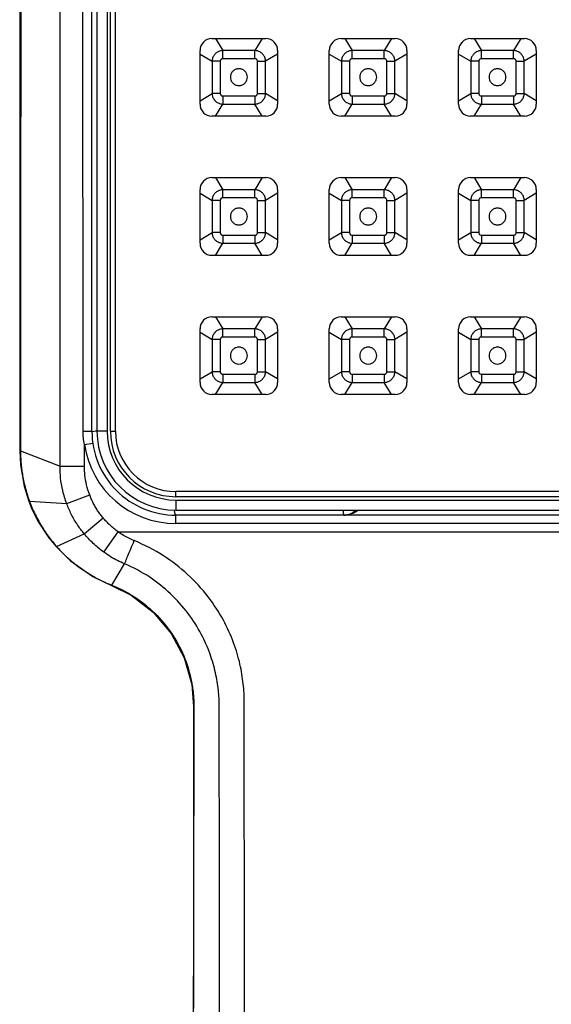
# Model space of a CAD drawing. Extents: x -4258 to -3838, y 2184 to 2778.
# Tile 14 of 20: x -4079 to -4071, y 2565 to 2580. Entities that reach past the tile are written whole.
import ezdxf

# ---------------------------------------------------------------- set-up
doc = ezdxf.new("R2010")
doc.units = 0
doc.header["$LTSCALE"] = 5
doc.header["$MEASUREMENT"] = 0
doc.layers.get('0').update_dxf_attribs({"color": 2, "linetype": 'CONTINUOUS'})
doc.layers.add('D', color=2, linetype='CONTINUOUS')

# ---------------------------------------------------------------- blocks, each defined once
blk = doc.blocks.new('A$C68571C2D')
at = {"color": 7, "linetype": 'Continuous'}
for p, q in [((0.504, 57.55), (0.496, 40.171)), ((1.571, 40.463), (1.571, 57.213)), ((1.646, 57.213), (1.646, 40.463)), ((1.796, 57.213), (1.796, 40.463)), ((1.846, 40.463), (1.846, 57.213)), ((1.921, 40.463), (1.921, 57.213)), ((1.439, 40.463), (1.571, 40.463)), ((1.796, 40.463), (1.646, 40.463)), ((1.846, 40.463), (1.921, 40.463)), ((0.508, 40.172), (0.496, 40.171)), ((0.508, 40.172), (1.097, 39.94)), ((1.46, 40.267), (1.584, 40.284)), ((1.097, 39.94), (1.46, 39.94)), ((1.196, 39.384), (1.538, 39.514)), ((2.821, 39.488), (2.821, 39.563)), ((14.321, 39.563), (2.821, 39.563)), ((14.321, 39.488), (2.821, 39.488)), ((2.821, 39.438), (2.821, 39.288)), ((2.821, 39.438), (14.321, 39.438)), ((0.631, 39.421), (0.679, 39.304)), ((0.641, 39.42), (0.631, 39.421)), ((0.641, 39.42), (1.196, 39.384)), ((0.679, 39.304), (0.693, 39.273)), ((0.702, 39.272), (0.693, 39.273)), ((1.454, 38.937), (1.737, 39.173)), ((2.821, 39.288), (14.321, 39.288)), ((2.821, 39.088), (2.821, 39.213)), ((14.321, 39.213), (2.821, 39.213)), ((14.321, 39.088), (2.821, 39.088)), ((0.929, 38.877), (1.037, 38.745)), ((1.046, 38.744), (1.454, 38.937)), ((1.747, 38.663), (1.963, 38.963)), ((1.963, 38.963), (15.178, 38.963)), ((1.046, 38.744), (1.037, 38.745)), ((1.87, 38.168), (2.057, 38.488)), ((1.87, 38.168), (1.862, 38.167)), ((3.085, 36.362), (3.082, 34.409)), ((3.089, 36.368), (3.085, 36.362)), ((3.467, 35.535), (3.467, 36.368)), ((3.839, 35.528), (3.838, 36.431)), ((3.087, 35.592), (3.083, 35.585)), ((3.082, 34.409), (3.081, 33.124)), ((3.081, 33.124), (3.076, 3.441))]:
    blk.add_line(p, q, dxfattribs=at)
at = {"linetype": 'Continuous'}
for p, q in [((3.358, 46.309), (4.158, 46.309)), ((3.411, 46.309), (3.519, 46.13)), ((4.105, 46.309), (3.997, 46.13)), ((5.283, 46.309), (6.083, 46.309)), ((5.336, 46.309), (5.444, 46.13)), ((6.03, 46.309), (5.922, 46.13)), ((7.208, 46.309), (8.008, 46.309)), ((7.261, 46.309), (7.369, 46.13)), ((7.955, 46.309), (7.847, 46.13)), ((3.18, 45.331), (3.18, 46.131)), ((3.18, 46.078), (3.36, 45.97)), ((3.519, 46.008), (3.519, 46.13)), ((3.997, 46.13), (3.519, 46.13)), ((3.997, 46.008), (3.997, 46.13)), ((4.336, 46.078), (4.157, 45.97)), ((4.336, 46.131), (4.336, 45.331)), ((5.105, 45.331), (5.105, 46.131)), ((5.105, 46.078), (5.285, 45.97)), ((5.922, 46.13), (5.444, 46.13)), ((5.444, 46.008), (5.444, 46.13)), ((5.922, 46.008), (5.922, 46.13)), ((6.261, 46.078), (6.082, 45.97)), ((6.261, 46.131), (6.261, 45.331)), ((7.03, 45.331), (7.03, 46.131)), ((7.03, 46.078), (7.21, 45.97)), ((7.369, 46.008), (7.369, 46.13)), ((7.847, 46.13), (7.369, 46.13)), ((7.847, 46.008), (7.847, 46.13)), ((8.186, 46.078), (8.007, 45.97)), ((8.186, 46.131), (8.186, 45.331)), ((3.481, 45.97), (3.36, 45.97)), ((3.36, 45.97), (3.36, 45.492)), ((3.481, 45.97), (3.481, 45.492)), ((3.997, 46.008), (3.519, 46.008)), ((4.036, 45.97), (4.157, 45.97)), ((4.036, 45.492), (4.036, 45.97)), ((4.157, 45.492), (4.157, 45.97)), ((5.406, 45.97), (5.285, 45.97)), ((5.285, 45.97), (5.285, 45.492)), ((5.406, 45.97), (5.406, 45.492)), ((5.922, 46.008), (5.444, 46.008)), ((5.961, 45.97), (6.082, 45.97)), ((5.961, 45.492), (5.961, 45.97)), ((6.082, 45.492), (6.082, 45.97)), ((7.331, 45.97), (7.21, 45.97)), ((7.21, 45.97), (7.21, 45.492)), ((7.331, 45.97), (7.331, 45.492)), ((7.847, 46.008), (7.369, 46.008)), ((7.886, 45.97), (8.007, 45.97)), ((7.886, 45.492), (7.886, 45.97)), ((8.007, 45.492), (8.007, 45.97)), ((3.18, 45.384), (3.36, 45.492)), ((3.481, 45.492), (3.36, 45.492)), ((3.519, 45.454), (3.519, 45.332)), ((3.519, 45.454), (3.997, 45.454)), ((3.997, 45.454), (3.997, 45.332)), ((4.036, 45.492), (4.157, 45.492)), ((4.336, 45.384), (4.157, 45.492)), ((5.105, 45.384), (5.285, 45.492)), ((5.406, 45.492), (5.285, 45.492)), ((5.444, 45.454), (5.922, 45.454)), ((5.444, 45.454), (5.444, 45.332)), ((5.922, 45.454), (5.922, 45.332)), ((5.961, 45.492), (6.082, 45.492)), ((6.261, 45.384), (6.082, 45.492)), ((7.03, 45.384), (7.21, 45.492)), ((7.331, 45.492), (7.21, 45.492)), ((7.369, 45.454), (7.369, 45.332)), ((7.369, 45.454), (7.847, 45.454)), ((7.847, 45.454), (7.847, 45.332)), ((7.886, 45.492), (8.007, 45.492)), ((8.186, 45.384), (8.007, 45.492)), ((3.411, 45.153), (3.519, 45.332)), ((3.519, 45.332), (3.997, 45.332)), ((4.105, 45.153), (3.997, 45.332)), ((5.336, 45.153), (5.444, 45.332)), ((5.444, 45.332), (5.922, 45.332)), ((6.03, 45.153), (5.922, 45.332)), ((7.261, 45.153), (7.369, 45.332)), ((7.369, 45.332), (7.847, 45.332)), ((7.955, 45.153), (7.847, 45.332)), ((4.158, 45.153), (3.358, 45.153)), ((6.083, 45.153), (5.283, 45.153)), ((8.008, 45.153), (7.208, 45.153)), ((3.358, 44.238), (4.158, 44.238)), ((3.411, 44.238), (3.519, 44.058)), ((4.105, 44.238), (3.997, 44.058)), ((5.283, 44.238), (6.083, 44.238)), ((5.336, 44.238), (5.444, 44.058)), ((6.03, 44.238), (5.922, 44.058)), ((7.208, 44.238), (8.008, 44.238)), ((7.261, 44.238), (7.369, 44.058)), ((7.955, 44.238), (7.847, 44.058)), ((3.18, 43.26), (3.18, 44.06)), ((3.18, 44.006), (3.36, 43.899)), ((3.519, 43.937), (3.519, 44.058)), ((3.997, 44.058), (3.519, 44.058)), ((3.997, 43.937), (3.997, 44.058)), ((4.336, 44.006), (4.157, 43.899)), ((4.336, 44.06), (4.336, 43.26)), ((5.105, 43.26), (5.105, 44.06)), ((5.105, 44.006), (5.285, 43.899)), ((5.922, 44.058), (5.444, 44.058)), ((5.444, 43.937), (5.444, 44.058)), ((5.922, 43.937), (5.922, 44.058)), ((6.261, 44.006), (6.082, 43.899)), ((6.261, 44.06), (6.261, 43.26)), ((7.03, 43.26), (7.03, 44.06)), ((7.03, 44.006), (7.21, 43.899)), ((7.847, 44.058), (7.369, 44.058)), ((7.369, 43.937), (7.369, 44.058)), ((7.847, 43.937), (7.847, 44.058)), ((8.186, 44.006), (8.007, 43.899)), ((8.186, 44.06), (8.186, 43.26)), ((3.481, 43.899), (3.36, 43.899)), ((3.36, 43.899), (3.36, 43.42)), ((3.481, 43.899), (3.481, 43.42)), ((3.997, 43.937), (3.519, 43.937)), ((4.036, 43.899), (4.157, 43.899)), ((4.036, 43.42), (4.036, 43.899)), ((4.157, 43.42), (4.157, 43.899)), ((5.406, 43.899), (5.285, 43.899)), ((5.285, 43.899), (5.285, 43.42)), ((5.406, 43.899), (5.406, 43.42)), ((5.922, 43.937), (5.444, 43.937)), ((5.961, 43.899), (6.082, 43.899)), ((5.961, 43.42), (5.961, 43.899)), ((6.082, 43.42), (6.082, 43.899)), ((7.331, 43.899), (7.21, 43.899)), ((7.21, 43.899), (7.21, 43.42)), ((7.331, 43.899), (7.331, 43.42)), ((7.847, 43.937), (7.369, 43.937)), ((7.886, 43.899), (8.007, 43.899)), ((7.886, 43.42), (7.886, 43.899)), ((8.007, 43.42), (8.007, 43.899)), ((3.18, 43.313), (3.36, 43.42)), ((3.481, 43.42), (3.36, 43.42)), ((4.036, 43.42), (4.157, 43.42)), ((4.336, 43.313), (4.157, 43.42)), ((5.105, 43.313), (5.285, 43.42)), ((5.406, 43.42), (5.285, 43.42)), ((5.961, 43.42), (6.082, 43.42)), ((6.261, 43.313), (6.082, 43.42)), ((7.03, 43.313), (7.21, 43.42)), ((7.331, 43.42), (7.21, 43.42)), ((7.886, 43.42), (8.007, 43.42)), ((8.186, 43.313), (8.007, 43.42)), ((3.411, 43.081), (3.519, 43.261)), ((3.519, 43.382), (3.519, 43.261)), ((3.519, 43.382), (3.997, 43.382)), ((3.519, 43.261), (3.997, 43.261)), ((3.997, 43.382), (3.997, 43.261)), ((4.105, 43.081), (3.997, 43.261)), ((5.336, 43.081), (5.444, 43.261)), ((5.444, 43.382), (5.922, 43.382)), ((5.444, 43.382), (5.444, 43.261)), ((5.444, 43.261), (5.922, 43.261)), ((5.922, 43.382), (5.922, 43.261)), ((6.03, 43.081), (5.922, 43.261)), ((7.261, 43.081), (7.369, 43.261)), ((7.369, 43.382), (7.847, 43.382)), ((7.369, 43.382), (7.369, 43.261)), ((7.369, 43.261), (7.847, 43.261)), ((7.847, 43.382), (7.847, 43.261)), ((7.955, 43.081), (7.847, 43.261)), ((4.158, 43.081), (3.358, 43.081)), ((6.083, 43.081), (5.283, 43.081)), ((8.008, 43.081), (7.208, 43.081)), ((3.358, 42.166), (4.158, 42.166)), ((3.411, 42.166), (3.519, 41.987)), ((4.105, 42.166), (3.997, 41.987)), ((5.283, 42.166), (6.083, 42.166)), ((5.336, 42.166), (5.444, 41.987)), ((6.03, 42.166), (5.922, 41.987)), ((7.208, 42.166), (8.008, 42.166)), ((7.261, 42.166), (7.369, 41.987)), ((7.955, 42.166), (7.847, 41.987)), ((3.18, 41.188), (3.18, 41.988)), ((3.18, 41.935), (3.36, 41.827)), ((3.519, 41.865), (3.519, 41.987)), ((3.997, 41.987), (3.519, 41.987)), ((3.997, 41.865), (3.997, 41.987)), ((4.336, 41.935), (4.157, 41.827)), ((4.336, 41.988), (4.336, 41.188)), ((5.105, 41.188), (5.105, 41.988)), ((5.105, 41.935), (5.285, 41.827)), ((5.922, 41.987), (5.444, 41.987)), ((5.444, 41.865), (5.444, 41.987)), ((5.922, 41.865), (5.922, 41.987)), ((6.261, 41.935), (6.082, 41.827)), ((6.261, 41.988), (6.261, 41.188)), ((7.03, 41.188), (7.03, 41.988)), ((7.03, 41.935), (7.21, 41.827)), ((7.847, 41.987), (7.369, 41.987)), ((7.369, 41.865), (7.369, 41.987)), ((7.847, 41.865), (7.847, 41.987)), ((8.186, 41.935), (8.007, 41.827)), ((8.186, 41.988), (8.186, 41.188)), ((3.481, 41.827), (3.36, 41.827)), ((3.36, 41.827), (3.36, 41.349)), ((3.481, 41.827), (3.481, 41.349)), ((3.997, 41.865), (3.519, 41.865)), ((4.036, 41.827), (4.157, 41.827)), ((4.036, 41.349), (4.036, 41.827)), ((4.157, 41.349), (4.157, 41.827)), ((5.406, 41.827), (5.285, 41.827)), ((5.285, 41.827), (5.285, 41.349)), ((5.406, 41.827), (5.406, 41.349)), ((5.922, 41.865), (5.444, 41.865)), ((5.961, 41.827), (6.082, 41.827)), ((5.961, 41.349), (5.961, 41.827)), ((6.082, 41.349), (6.082, 41.827)), ((7.331, 41.827), (7.21, 41.827)), ((7.21, 41.827), (7.21, 41.349)), ((7.331, 41.827), (7.331, 41.349)), ((7.847, 41.865), (7.369, 41.865)), ((7.886, 41.827), (8.007, 41.827)), ((7.886, 41.349), (7.886, 41.827)), ((8.007, 41.349), (8.007, 41.827)), ((3.18, 41.241), (3.36, 41.349)), ((3.481, 41.349), (3.36, 41.349)), ((4.036, 41.349), (4.157, 41.349)), ((4.336, 41.241), (4.157, 41.349)), ((5.105, 41.241), (5.285, 41.349)), ((5.406, 41.349), (5.285, 41.349)), ((5.961, 41.349), (6.082, 41.349)), ((6.261, 41.241), (6.082, 41.349)), ((7.03, 41.241), (7.21, 41.349)), ((7.331, 41.349), (7.21, 41.349)), ((7.886, 41.349), (8.007, 41.349)), ((8.186, 41.241), (8.007, 41.349)), ((3.519, 41.311), (3.519, 41.189)), ((3.519, 41.311), (3.997, 41.311)), ((3.997, 41.311), (3.997, 41.189)), ((5.444, 41.311), (5.922, 41.311)), ((5.444, 41.311), (5.444, 41.189)), ((5.922, 41.311), (5.922, 41.189)), ((7.369, 41.311), (7.847, 41.311)), ((7.369, 41.311), (7.369, 41.189)), ((7.847, 41.311), (7.847, 41.189)), ((3.411, 41.01), (3.519, 41.189)), ((3.519, 41.189), (3.997, 41.189)), ((4.105, 41.01), (3.997, 41.189)), ((5.336, 41.01), (5.444, 41.189)), ((5.444, 41.189), (5.922, 41.189)), ((6.03, 41.01), (5.922, 41.189)), ((7.261, 41.01), (7.369, 41.189)), ((7.369, 41.189), (7.847, 41.189)), ((7.955, 41.01), (7.847, 41.189)), ((4.158, 41.01), (3.358, 41.01)), ((6.083, 41.01), (5.283, 41.01)), ((8.008, 41.01), (7.208, 41.01))]:
    blk.add_line(p, q, dxfattribs=at)
at = {"color": 7, "linetype": 'Continuous'}
for points in [[(0.496, 40.171), (0.507, 39.961), (0.562, 39.643), (0.631, 39.421)], [(0.693, 39.273), (0.777, 39.109), (0.929, 38.877)], [(1.037, 38.745), (1.252, 38.533), (1.584, 38.301), (1.862, 38.167)], [(1.862, 38.167), (2.156, 38.021), (2.485, 37.768), (2.751, 37.453), (2.945, 37.089), (3.057, 36.692), (3.085, 36.362)]]:
    blk.add_lwpolyline(points, dxfattribs=at)
at = {"linetype": 'Continuous'}
for centre, start, end in [((3.358, 46.131), 90, 180), ((4.158, 46.131), 0, 90), ((5.283, 46.131), 90, 180), ((6.083, 46.131), 0, 90), ((7.208, 46.131), 90, 180), ((8.008, 46.131), 0, 90), ((3.358, 45.331), 180, 270), ((4.158, 45.331), 270, 0), ((5.283, 45.331), 180, 270), ((6.083, 45.331), 270, 0), ((7.208, 45.331), 180, 270), ((8.008, 45.331), 270, 0), ((3.358, 44.06), 90, 180), ((4.158, 44.06), 0, 90), ((5.283, 44.06), 90, 180), ((6.083, 44.06), 0, 90), ((7.208, 44.06), 90, 180), ((8.008, 44.06), 0, 90), ((3.358, 43.26), 180, 270), ((4.158, 43.26), 270, 0), ((5.283, 43.26), 180, 270), ((6.083, 43.26), 270, 0), ((7.208, 43.26), 180, 270), ((8.008, 43.26), 270, 0), ((3.358, 41.988), 90, 180), ((4.158, 41.988), 0, 90), ((5.283, 41.988), 90, 180), ((6.083, 41.988), 0, 90), ((7.208, 41.988), 90, 180), ((8.008, 41.988), 0, 90), ((3.358, 41.188), 180, 270), ((4.158, 41.188), 270, 0), ((5.283, 41.188), 180, 270), ((6.083, 41.188), 270, 0), ((7.208, 41.188), 180, 270), ((8.008, 41.188), 270, 0)]:
    blk.add_arc(centre, 0.178, start, end, dxfattribs=at)
at = {"color": 7, "linetype": 'Continuous'}
for centre, radius, start, end in [((2.821, 40.463), 1.25, 179.9998, 270), ((2.821, 40.463), 1.175, 180, 270), ((2.821, 40.463), 1.025, 180, 270), ((2.821, 40.463), 0.975, 180, 270), ((2.821, 40.463), 0.9, 180, 270), ((2.821, 40.463), 1.375, 188.2189, 270), ((5.321, 39.463), 0.25, 269.9426, 315.4138)]:
    blk.add_arc(centre, radius, start, end, dxfattribs=at)
for points, start_tangent, end_tangent in [([(0.515, 57.551), (0.514, 55.738), (0.513, 53.832), (0.513, 51.912), (0.512, 50.065), (0.511, 48.277), (0.511, 46.348), (0.51, 44.314), (0.509, 42.229), (0.508, 40.172)], (-0.000443, -1), (-0.000385, -1)), ([(1.097, 39.94), (1.098, 44.192), (1.099, 48.566), (1.1, 53.147), (1.101, 57.562)], (0.000253, 1), (0.000227, 1)), ([(1.439, 40.463), (1.438, 45.891), (1.437, 51.475), (1.436, 57.213)], (-0.000174, 1), (-0.000154, 1)), ([(1.46, 40.267), (1.444, 40.365), (1.439, 40.463)], (-0.210349, 0.977626), (0.001183, 0.999999)), ([(1.571, 40.463), (1.599, 40.463), (1.646, 40.467)], (0.000001, -1), (0.994738, -0.102453)), ([(0.508, 40.172), (0.514, 40.005), (0.536, 39.825), (0.576, 39.631), (0.641, 39.42)], (-0.006093, -0.999981), (0.347052, -0.937846)), ([(1.46, 39.94), (1.46, 40.103), (1.46, 40.267)], (0.000386, 1), (0.000377, 1)), ([(1.196, 39.384), (1.137, 39.58), (1.105, 39.767), (1.097, 39.94)], (-0.351067, 0.93635), (0.006369, 0.99998)), ([(1.538, 39.514), (1.491, 39.665), (1.467, 39.807), (1.46, 39.94)], (-0.355494, 0.934678), (0.000374, 1)), ([(1.737, 39.173), (1.699, 39.221), (1.661, 39.274), (1.625, 39.332), (1.591, 39.393), (1.562, 39.455), (1.538, 39.514)], (-0.63964, 0.768675), (-0.355727, 0.93459)), ([(0.641, 39.42), (0.67, 39.346)], (0.346956, -0.937881), (0.384388, -0.923172)), ([(0.67, 39.346), (0.702, 39.272)], (0.384388, -0.923172), (0.419699, -0.907663)), ([(1.454, 38.937), (1.406, 38.998), (1.357, 39.068), (1.308, 39.145), (1.264, 39.227), (1.227, 39.308), (1.196, 39.384)], (-0.636799, 0.77103), (-0.351144, 0.936321)), ([(2.821, 39.213), (2.809, 39.232), (2.799, 39.287), (2.798, 39.291)], (-1, 0.000032), (-0.12494, 0.992164)), ([(0.702, 39.272), (0.807, 39.073), (0.922, 38.899), (1.046, 38.744)], (0.41973, -0.907649), (0.663046, -0.748579)), ([(1.963, 38.963), (1.901, 39.011), (1.842, 39.062), (1.788, 39.116), (1.737, 39.173)], (-0.811731, 0.584032), (-0.639631, 0.768682)), ([(5.308, 39.288), (5.31, 39.269)], (0.069518, -0.997581), (0.08377, -0.996485)), ([(5.31, 39.269), (5.313, 39.239), (5.317, 39.22), (5.321, 39.213)], (0.08377, -0.996485), (1, -0.000003)), ([(5.539, 39.287), (5.492, 39.255), (5.413, 39.225), (5.321, 39.213)], (-0.784763, -0.619796), (-1, 0)), ([(1.747, 38.663), (1.666, 38.725), (1.591, 38.792), (1.52, 38.863), (1.454, 38.937)], (-0.809701, 0.586843), (-0.636312, 0.771431)), ([(2.201, 38.833), (2.121, 38.869), (2.042, 38.912), (1.963, 38.963)], (-0.926815, 0.375517), (-0.820893, 0.571082)), ([(1.046, 38.744), (1.177, 38.609)], (0.663094, -0.748536), (0.726057, -0.687634)), ([(2.057, 38.488), (2.074, 38.528), (2.106, 38.606), (2.15, 38.712), (2.201, 38.833)], (0.364116, 0.931354), (0.387705, 0.921784)), ([(3.838, 36.431), (3.824, 36.699), (3.775, 36.993), (3.681, 37.311), (3.528, 37.648), (3.302, 37.996), (2.995, 38.33), (2.636, 38.607), (2.201, 38.833)], (0.010593, 0.999944), (-0.920337, 0.391127)), ([(1.177, 38.609), (1.306, 38.496), (1.312, 38.491)], (0.726057, -0.687634), (0.780726, -0.624873)), ([(2.057, 38.488), (1.953, 38.536), (1.849, 38.594), (1.747, 38.663)], (-0.921455, 0.388485), (-0.809677, 0.586876)), ([(1.312, 38.491), (1.432, 38.402), (1.523, 38.342)], (0.780726, -0.624873), (0.849996, -0.526789)), ([(3.467, 36.368), (3.453, 36.604), (3.411, 36.864), (3.329, 37.144), (3.198, 37.441), (3.003, 37.748), (2.739, 38.043), (2.431, 38.288), (2.057, 38.488)], (-0.00501, 0.999987), (-0.921567, 0.388219)), ([(1.523, 38.342), (1.553, 38.324), (1.664, 38.262)], (0.849996, -0.526789), (0.887465, -0.460876)), ([(1.664, 38.262), (1.771, 38.21)], (0.887465, -0.460876), (0.911566, -0.411154)), ([(1.771, 38.21), (1.779, 38.206)], (0.911566, -0.411154), (0.913249, -0.407401)), ([(1.779, 38.206), (1.864, 38.171)], (0.913249, -0.407401), (0.929847, -0.367946)), ([(1.864, 38.171), (1.87, 38.168)], (0.929847, -0.367946), (0.931045, -0.364904)), ([(1.87, 38.168), (2.125, 38.044)], (0.92843, -0.371506), (0.86381, -0.503817)), ([(2.125, 38.044), (2.161, 38.022)], (0.86381, -0.503817), (0.852767, -0.522291)), ([(2.161, 38.022), (2.208, 37.993), (2.507, 37.752), (2.754, 37.456), (2.937, 37.119), (3.05, 36.751), (3.06, 36.699)], (0.852767, -0.522291), (0.171469, -0.98519)), ([(3.06, 36.699), (3.072, 36.618)], (0.171469, -0.98519), (0.129806, -0.991539)), ([(3.072, 36.618), (3.089, 36.368)], (0.129806, -0.991539), (0.000974, -1)), ([(3.089, 36.368), (3.088, 36.114), (3.088, 35.856), (3.087, 35.592)], (-0.001919, -0.999998), (-0.002358, -0.999997)), ([(3.087, 35.592), (3.086, 34.928), (3.085, 34.318), (3.084, 33.758), (3.084, 33.244), (3.084, 32.77), (3.084, 32.334), (3.084, 31.929)], (-0.00225, -0.999997), (0.000445, -1)), ([(3.467, 35.441), (3.467, 35.488), (3.467, 35.535)], (-0.001407, 0.999999), (-0.000366, 1)), ([(3.841, 31.69), (3.841, 32.987), (3.84, 34.265), (3.839, 35.528)], (0.000089, 1), (-0.001654, 0.999999)), ([(3.47, 31.603), (3.469, 32.9), (3.469, 34.178), (3.467, 35.441)], (0.000063, 1), (-0.001389, 0.999999)), ([(3.084, 31.929), (3.084, 31.867)], (0.000428, -1), (0.000167, -1))]:
    blk.add_spline(points, degree=3, dxfattribs=dict(at, start_tangent=start_tangent, end_tangent=end_tangent))
at = {"linetype": 'Continuous'}
for points, start_tangent, end_tangent in [([(3.519, 46.13), (3.471, 46.121), (3.427, 46.098), (3.391, 46.062), (3.368, 46.018), (3.36, 45.97)], (-0.99963, -0.027186), (-0.026957, -0.999637)), ([(4.157, 45.97), (4.148, 46.018), (4.125, 46.062), (4.09, 46.098), (4.046, 46.121), (3.997, 46.13)], (-0.027186, 0.99963), (-0.999637, 0.026957)), ([(5.444, 46.13), (5.396, 46.121), (5.352, 46.098), (5.316, 46.062), (5.293, 46.018), (5.285, 45.97)], (-0.99963, -0.027186), (-0.026957, -0.999637)), ([(6.082, 45.97), (6.073, 46.018), (6.05, 46.062), (6.015, 46.098), (5.971, 46.121), (5.922, 46.13)], (-0.027186, 0.99963), (-0.999637, 0.026957)), ([(7.369, 46.13), (7.321, 46.121), (7.277, 46.098), (7.241, 46.062), (7.218, 46.018), (7.21, 45.97)], (-0.99963, -0.027186), (-0.026957, -0.999637)), ([(8.007, 45.97), (7.998, 46.018), (7.975, 46.062), (7.94, 46.098), (7.896, 46.121), (7.847, 46.13)], (-0.027186, 0.99963), (-0.999637, 0.026957)), ([(3.519, 46.008), (3.508, 46.007), (3.497, 46.001), (3.488, 45.992), (3.483, 45.981), (3.481, 45.97)], (-1, -0.000016), (0.000439, -1)), ([(4.036, 45.97), (4.034, 45.981), (4.028, 45.992), (4.02, 46.001), (4.009, 46.007), (3.997, 46.008)], (-0.000016, 1), (-1, -0.000439)), ([(5.444, 46.008), (5.433, 46.007), (5.422, 46.001), (5.413, 45.992), (5.408, 45.981), (5.406, 45.97)], (-1, -0.000016), (0.000439, -1)), ([(5.961, 45.97), (5.959, 45.981), (5.953, 45.992), (5.945, 46.001), (5.934, 46.007), (5.922, 46.008)], (-0.000016, 1), (-1, -0.000439)), ([(7.369, 46.008), (7.358, 46.007), (7.347, 46.001), (7.338, 45.992), (7.333, 45.981), (7.331, 45.97)], (-1, -0.000016), (0.000439, -1)), ([(7.886, 45.97), (7.884, 45.981), (7.878, 45.992), (7.87, 46.001), (7.859, 46.007), (7.847, 46.008)], (-0.000016, 1), (-1, -0.000439)), ([(3.885, 45.735), (3.877, 45.777), (3.856, 45.815), (3.822, 45.843), (3.781, 45.858), (3.737, 45.858), (3.696, 45.843), (3.662, 45.815), (3.64, 45.777), (3.633, 45.735)], (0, 1), (0, -1)), ([(5.81, 45.735), (5.802, 45.777), (5.78, 45.815), (5.747, 45.843), (5.706, 45.858), (5.662, 45.858), (5.621, 45.843), (5.587, 45.815), (5.566, 45.777), (5.558, 45.735)], (0, 1), (0, -1)), ([(7.734, 45.735), (7.726, 45.777), (7.705, 45.815), (7.671, 45.843), (7.63, 45.858), (7.587, 45.858), (7.546, 45.843), (7.512, 45.815), (7.491, 45.777), (7.483, 45.735)], (0, 1), (0, -1)), ([(3.633, 45.735), (3.64, 45.692), (3.662, 45.654), (3.696, 45.626), (3.737, 45.611), (3.781, 45.611), (3.822, 45.626), (3.856, 45.654), (3.877, 45.692), (3.885, 45.735)], (0, -1), (0, 1)), ([(5.558, 45.735), (5.566, 45.692), (5.587, 45.654), (5.621, 45.626), (5.662, 45.611), (5.706, 45.611), (5.747, 45.626), (5.78, 45.654), (5.802, 45.692), (5.81, 45.735)], (0, -1), (0, 1)), ([(7.483, 45.735), (7.491, 45.692), (7.512, 45.654), (7.546, 45.626), (7.587, 45.611), (7.63, 45.611), (7.671, 45.626), (7.705, 45.654), (7.726, 45.692), (7.734, 45.735)], (0, -1), (0, 1)), ([(3.36, 45.492), (3.368, 45.443), (3.391, 45.399), (3.427, 45.364), (3.471, 45.341), (3.519, 45.332)], (0.027186, -0.99963), (0.999637, -0.026957)), ([(3.481, 45.492), (3.483, 45.48), (3.488, 45.47), (3.497, 45.461), (3.508, 45.455), (3.519, 45.454)], (0.000016, -1), (1, 0.000439)), ([(3.997, 45.454), (4.009, 45.455), (4.02, 45.461), (4.028, 45.47), (4.034, 45.48), (4.036, 45.492)], (1, 0.000016), (-0.000439, 1)), ([(3.997, 45.332), (4.046, 45.341), (4.09, 45.364), (4.125, 45.399), (4.148, 45.443), (4.157, 45.492)], (0.99963, 0.027186), (0.026957, 0.999637)), ([(5.285, 45.492), (5.293, 45.443), (5.316, 45.399), (5.352, 45.364), (5.396, 45.341), (5.444, 45.332)], (0.027186, -0.99963), (0.999637, -0.026957)), ([(5.406, 45.492), (5.408, 45.48), (5.413, 45.47), (5.422, 45.461), (5.433, 45.455), (5.444, 45.454)], (0.000016, -1), (1, 0.000439)), ([(5.922, 45.332), (5.971, 45.341), (6.015, 45.364), (6.05, 45.399), (6.073, 45.443), (6.082, 45.492)], (0.99963, 0.027186), (0.026957, 0.999637)), ([(5.922, 45.454), (5.934, 45.455), (5.945, 45.461), (5.953, 45.47), (5.959, 45.48), (5.961, 45.492)], (1, 0.000016), (-0.000439, 1)), ([(7.21, 45.492), (7.218, 45.443), (7.241, 45.399), (7.277, 45.364), (7.321, 45.341), (7.369, 45.332)], (0.027186, -0.99963), (0.999637, -0.026957)), ([(7.331, 45.492), (7.333, 45.48), (7.338, 45.47), (7.347, 45.461), (7.358, 45.455), (7.369, 45.454)], (0.000016, -1), (1, 0.000439)), ([(7.847, 45.454), (7.859, 45.455), (7.87, 45.461), (7.878, 45.47), (7.884, 45.48), (7.886, 45.492)], (1, 0.000016), (-0.000439, 1)), ([(7.847, 45.332), (7.896, 45.341), (7.94, 45.364), (7.975, 45.399), (7.998, 45.443), (8.007, 45.492)], (0.99963, 0.027186), (0.026957, 0.999637)), ([(3.519, 44.058), (3.471, 44.049), (3.427, 44.026), (3.391, 43.991), (3.368, 43.947), (3.36, 43.899)], (-0.99963, -0.027186), (-0.026957, -0.999637)), ([(4.157, 43.899), (4.148, 43.947), (4.125, 43.991), (4.09, 44.026), (4.046, 44.049), (3.997, 44.058)], (-0.027186, 0.99963), (-0.999637, 0.026957)), ([(5.444, 44.058), (5.396, 44.049), (5.352, 44.026), (5.316, 43.991), (5.293, 43.947), (5.285, 43.899)], (-0.99963, -0.027186), (-0.026957, -0.999637)), ([(6.082, 43.899), (6.073, 43.947), (6.05, 43.991), (6.015, 44.026), (5.971, 44.049), (5.922, 44.058)], (-0.027186, 0.99963), (-0.999637, 0.026957)), ([(7.369, 44.058), (7.321, 44.049), (7.277, 44.026), (7.241, 43.991), (7.218, 43.947), (7.21, 43.899)], (-0.99963, -0.027186), (-0.026957, -0.999637)), ([(8.007, 43.899), (7.998, 43.947), (7.975, 43.991), (7.94, 44.026), (7.896, 44.049), (7.847, 44.058)], (-0.027186, 0.99963), (-0.999637, 0.026957)), ([(3.519, 43.937), (3.508, 43.935), (3.497, 43.93), (3.488, 43.921), (3.483, 43.91), (3.481, 43.899)], (-1, -0.000016), (0.000439, -1)), ([(4.036, 43.899), (4.034, 43.91), (4.028, 43.921), (4.02, 43.93), (4.009, 43.935), (3.997, 43.937)], (-0.000016, 1), (-1, -0.000439)), ([(5.444, 43.937), (5.433, 43.935), (5.422, 43.93), (5.413, 43.921), (5.408, 43.91), (5.406, 43.899)], (-1, -0.000016), (0.000439, -1)), ([(5.961, 43.899), (5.959, 43.91), (5.953, 43.921), (5.945, 43.93), (5.934, 43.935), (5.922, 43.937)], (-0.000016, 1), (-1, -0.000439)), ([(7.369, 43.937), (7.358, 43.935), (7.347, 43.93), (7.338, 43.921), (7.333, 43.91), (7.331, 43.899)], (-1, -0.000016), (0.000439, -1)), ([(7.886, 43.899), (7.884, 43.91), (7.878, 43.921), (7.87, 43.93), (7.859, 43.935), (7.847, 43.937)], (-0.000016, 1), (-1, -0.000439)), ([(3.885, 43.66), (3.877, 43.702), (3.856, 43.74), (3.822, 43.768), (3.781, 43.783), (3.737, 43.783), (3.696, 43.768), (3.662, 43.74), (3.64, 43.702), (3.633, 43.66)], (0, 1), (0, -1)), ([(5.81, 43.66), (5.802, 43.702), (5.78, 43.74), (5.747, 43.768), (5.706, 43.783), (5.662, 43.783), (5.621, 43.768), (5.587, 43.74), (5.566, 43.702), (5.558, 43.66)], (0, 1), (0, -1)), ([(7.734, 43.66), (7.726, 43.702), (7.705, 43.74), (7.671, 43.768), (7.63, 43.783), (7.587, 43.783), (7.546, 43.768), (7.512, 43.74), (7.491, 43.702), (7.483, 43.66)], (0, 1), (0, -1)), ([(3.633, 43.66), (3.64, 43.617), (3.662, 43.579), (3.696, 43.551), (3.737, 43.536), (3.781, 43.536), (3.822, 43.551), (3.856, 43.579), (3.877, 43.617), (3.885, 43.66)], (0, -1), (0, 1)), ([(5.558, 43.66), (5.566, 43.617), (5.587, 43.579), (5.621, 43.551), (5.662, 43.536), (5.706, 43.536), (5.747, 43.551), (5.78, 43.579), (5.802, 43.617), (5.81, 43.66)], (0, -1), (0, 1)), ([(7.483, 43.66), (7.491, 43.617), (7.512, 43.579), (7.546, 43.551), (7.587, 43.536), (7.63, 43.536), (7.671, 43.551), (7.705, 43.579), (7.726, 43.617), (7.734, 43.66)], (0, -1), (0, 1)), ([(3.36, 43.42), (3.368, 43.372), (3.391, 43.328), (3.427, 43.293), (3.471, 43.27), (3.519, 43.261)], (0.027186, -0.99963), (0.999637, -0.026957)), ([(3.481, 43.42), (3.483, 43.409), (3.488, 43.398), (3.497, 43.389), (3.508, 43.384), (3.519, 43.382)], (0.000016, -1), (1, 0.000439)), ([(3.997, 43.382), (4.009, 43.384), (4.02, 43.389), (4.028, 43.398), (4.034, 43.409), (4.036, 43.42)], (1, 0.000016), (-0.000439, 1)), ([(3.997, 43.261), (4.046, 43.27), (4.09, 43.293), (4.125, 43.328), (4.148, 43.372), (4.157, 43.42)], (0.99963, 0.027186), (0.026957, 0.999637)), ([(5.285, 43.42), (5.293, 43.372), (5.316, 43.328), (5.352, 43.293), (5.396, 43.27), (5.444, 43.261)], (0.027186, -0.99963), (0.999637, -0.026957)), ([(5.406, 43.42), (5.408, 43.409), (5.413, 43.398), (5.422, 43.389), (5.433, 43.384), (5.444, 43.382)], (0.000016, -1), (1, 0.000439)), ([(5.922, 43.261), (5.971, 43.27), (6.015, 43.293), (6.05, 43.328), (6.073, 43.372), (6.082, 43.42)], (0.99963, 0.027186), (0.026957, 0.999637)), ([(5.922, 43.382), (5.934, 43.384), (5.945, 43.389), (5.953, 43.398), (5.959, 43.409), (5.961, 43.42)], (1, 0.000016), (-0.000439, 1)), ([(7.21, 43.42), (7.218, 43.372), (7.241, 43.328), (7.277, 43.293), (7.321, 43.27), (7.369, 43.261)], (0.027186, -0.99963), (0.999637, -0.026957)), ([(7.331, 43.42), (7.333, 43.409), (7.338, 43.398), (7.347, 43.389), (7.358, 43.384), (7.369, 43.382)], (0.000016, -1), (1, 0.000439)), ([(7.847, 43.261), (7.896, 43.27), (7.94, 43.293), (7.975, 43.328), (7.998, 43.372), (8.007, 43.42)], (0.99963, 0.027186), (0.026957, 0.999637)), ([(7.847, 43.382), (7.859, 43.384), (7.87, 43.389), (7.878, 43.398), (7.884, 43.409), (7.886, 43.42)], (1, 0.000016), (-0.000439, 1)), ([(3.519, 41.987), (3.471, 41.978), (3.427, 41.955), (3.391, 41.92), (3.368, 41.876), (3.36, 41.827)], (-0.99963, -0.027186), (-0.026957, -0.999637)), ([(4.157, 41.827), (4.148, 41.876), (4.125, 41.92), (4.09, 41.955), (4.046, 41.978), (3.997, 41.987)], (-0.027186, 0.99963), (-0.999637, 0.026957)), ([(5.444, 41.987), (5.396, 41.978), (5.352, 41.955), (5.316, 41.92), (5.293, 41.876), (5.285, 41.827)], (-0.99963, -0.027186), (-0.026957, -0.999637)), ([(6.082, 41.827), (6.073, 41.876), (6.05, 41.92), (6.015, 41.955), (5.971, 41.978), (5.922, 41.987)], (-0.027186, 0.99963), (-0.999637, 0.026957)), ([(7.369, 41.987), (7.321, 41.978), (7.277, 41.955), (7.241, 41.92), (7.218, 41.876), (7.21, 41.827)], (-0.99963, -0.027186), (-0.026957, -0.999637)), ([(8.007, 41.827), (7.998, 41.876), (7.975, 41.92), (7.94, 41.955), (7.896, 41.978), (7.847, 41.987)], (-0.027186, 0.99963), (-0.999637, 0.026957)), ([(3.519, 41.865), (3.508, 41.864), (3.497, 41.858), (3.488, 41.849), (3.483, 41.839), (3.481, 41.827)], (-1, -0.000016), (0.000439, -1)), ([(4.036, 41.827), (4.034, 41.839), (4.028, 41.849), (4.02, 41.858), (4.009, 41.864), (3.997, 41.865)], (-0.000016, 1), (-1, -0.000439)), ([(5.444, 41.865), (5.433, 41.864), (5.422, 41.858), (5.413, 41.849), (5.408, 41.839), (5.406, 41.827)], (-1, -0.000016), (0.000439, -1)), ([(5.961, 41.827), (5.959, 41.839), (5.953, 41.849), (5.945, 41.858), (5.934, 41.864), (5.922, 41.865)], (-0.000016, 1), (-1, -0.000439)), ([(7.369, 41.865), (7.358, 41.864), (7.347, 41.858), (7.338, 41.849), (7.333, 41.839), (7.331, 41.827)], (-1, -0.000016), (0.000439, -1)), ([(7.886, 41.827), (7.884, 41.839), (7.878, 41.849), (7.87, 41.858), (7.859, 41.864), (7.847, 41.865)], (-0.000016, 1), (-1, -0.000439)), ([(3.885, 41.588), (3.877, 41.631), (3.856, 41.669), (3.822, 41.697), (3.781, 41.712), (3.737, 41.712), (3.696, 41.697), (3.662, 41.669), (3.64, 41.631), (3.633, 41.588)], (0, 1), (0, -1)), ([(5.81, 41.588), (5.802, 41.631), (5.78, 41.669), (5.747, 41.697), (5.706, 41.712), (5.662, 41.712), (5.621, 41.697), (5.587, 41.669), (5.566, 41.631), (5.558, 41.588)], (0, 1), (0, -1)), ([(7.734, 41.588), (7.726, 41.631), (7.705, 41.669), (7.671, 41.697), (7.63, 41.712), (7.587, 41.712), (7.546, 41.697), (7.512, 41.669), (7.491, 41.631), (7.483, 41.588)], (0, 1), (0, -1)), ([(3.633, 41.588), (3.64, 41.545), (3.662, 41.507), (3.696, 41.479), (3.737, 41.464), (3.781, 41.464), (3.822, 41.479), (3.856, 41.507), (3.877, 41.545), (3.885, 41.588)], (0, -1), (0, 1)), ([(5.558, 41.588), (5.566, 41.545), (5.587, 41.507), (5.621, 41.479), (5.662, 41.464), (5.706, 41.464), (5.747, 41.479), (5.78, 41.507), (5.802, 41.545), (5.81, 41.588)], (0, -1), (0, 1)), ([(7.483, 41.588), (7.491, 41.545), (7.512, 41.508), (7.546, 41.48), (7.587, 41.465), (7.63, 41.465), (7.671, 41.48), (7.705, 41.508), (7.726, 41.545), (7.734, 41.588)], (0, -1), (0, 1)), ([(3.36, 41.349), (3.368, 41.301), (3.391, 41.257), (3.427, 41.221), (3.471, 41.198), (3.519, 41.189)], (0.027186, -0.99963), (0.999637, -0.026957)), ([(3.481, 41.349), (3.483, 41.338), (3.488, 41.327), (3.497, 41.318), (3.508, 41.312), (3.519, 41.311)], (0.000016, -1), (1, 0.000439)), ([(3.997, 41.189), (4.046, 41.198), (4.09, 41.221), (4.125, 41.257), (4.148, 41.301), (4.157, 41.349)], (0.99963, 0.027186), (0.026957, 0.999637)), ([(3.997, 41.311), (4.009, 41.312), (4.02, 41.318), (4.028, 41.327), (4.034, 41.338), (4.036, 41.349)], (1, 0.000016), (-0.000439, 1)), ([(5.285, 41.349), (5.293, 41.301), (5.316, 41.257), (5.352, 41.221), (5.396, 41.198), (5.444, 41.189)], (0.027186, -0.99963), (0.999637, -0.026957)), ([(5.406, 41.349), (5.408, 41.338), (5.413, 41.327), (5.422, 41.318), (5.433, 41.312), (5.444, 41.311)], (0.000016, -1), (1, 0.000439)), ([(5.922, 41.189), (5.971, 41.198), (6.015, 41.221), (6.05, 41.257), (6.073, 41.301), (6.082, 41.349)], (0.99963, 0.027186), (0.026957, 0.999637)), ([(5.922, 41.311), (5.934, 41.312), (5.945, 41.318), (5.953, 41.327), (5.959, 41.338), (5.961, 41.349)], (1, 0.000016), (-0.000439, 1)), ([(7.21, 41.349), (7.218, 41.301), (7.241, 41.257), (7.277, 41.221), (7.321, 41.198), (7.369, 41.189)], (0.027186, -0.99963), (0.999637, -0.026957)), ([(7.331, 41.349), (7.333, 41.338), (7.338, 41.327), (7.347, 41.318), (7.358, 41.312), (7.369, 41.311)], (0.000016, -1), (1, 0.000439)), ([(7.847, 41.189), (7.896, 41.198), (7.94, 41.221), (7.975, 41.257), (7.998, 41.301), (8.007, 41.349)], (0.99963, 0.027186), (0.026957, 0.999637)), ([(7.847, 41.311), (7.859, 41.312), (7.87, 41.318), (7.878, 41.327), (7.884, 41.338), (7.886, 41.349)], (1, 0.000016), (-0.000439, 1))]:
    blk.add_spline(points, degree=3, dxfattribs=dict(at, start_tangent=start_tangent, end_tangent=end_tangent))

msp = doc.modelspace()

# ---------------------------------------------------------------- block references
at = {"layer": 'D', "ltscale": 0.6}
msp.add_blockref('A$C68571C2D', (-4079.706, 2533.263), dxfattribs=at)

doc.saveas('drawing.dxf')
